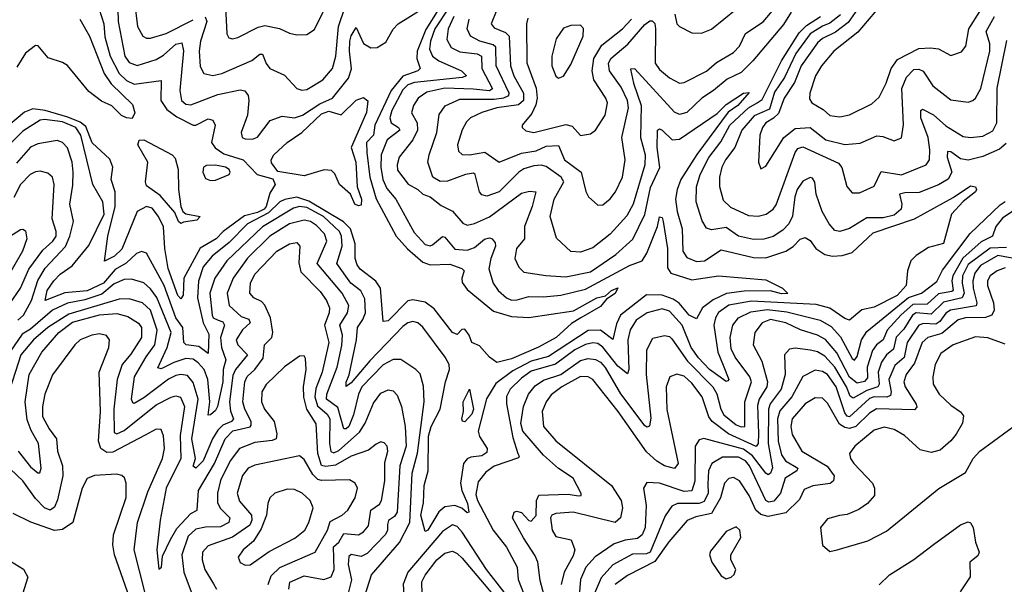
# Model space of a CAD drawing. Extents: x 1552033 to 1694788, y 811965 to 917215.
# Tile 242 of 256: x 1578072 to 1582062, y 898465 to 900752. Entities that reach past the tile are written whole.
import ezdxf

# ---------------------------------------------------------------- set-up
doc = ezdxf.new("R2010")
doc.units = 0

msp = doc.modelspace()

# ---------------------------------------------------------------- linework, layer by layer
at = {"layer": '0CON20XD'}
for points in [[(1578905.6, 900804.4), (1578911.5, 900695), (1578918.9, 900678.9), (1578934.6, 900674.6), (1578955, 900679.6), (1579038.6, 900721.4), (1579065, 900728.4), (1579125, 900716.6), (1579165, 900697.1), (1579195, 900690.4), (1579235, 900692.9), (1579267, 900713), (1579335.4, 900854.6)], [(1578467.6, 900845), (1578471.3, 900745), (1578497.7, 900605), (1578515, 900578.3), (1578547.1, 900567.1), (1578625, 900591.3), (1578655, 900608), (1578705, 900653), (1578729.2, 900659.2), (1578736.1, 900626.1), (1578720.5, 900465), (1578726.8, 900425), (1578745, 900410.3), (1578765, 900407.4), (1578875, 900449.2), (1578965, 900468.4), (1578984.1, 900464.1), (1578998, 900445), (1579000.7, 900425), (1578994.7, 900365), (1578969.4, 900295), (1578973.8, 900275), (1578985, 900269.2), (1579015, 900267.8), (1579035, 900276.5), (1579086.6, 900343.4), (1579135, 900361.2), (1579185, 900355.2), (1579217.1, 900365), (1579288.4, 900411.6), (1579339.7, 900435), (1579404.8, 900515), (1579416.1, 900553.9), (1579407.6, 900625), (1579410, 900665), (1579415, 900687.5), (1579435, 900720), (1579465.5, 900655.5), (1579495, 900637.9), (1579520.7, 900639.3), (1579555, 900661.9), (1579585, 900713.3), (1579605.4, 900735), (1579716, 900805)], [(1578537, 900825), (1578549.6, 900725), (1578570, 900685), (1578585, 900677.3), (1578602.2, 900677.8), (1578665, 900696.4), (1578775, 900752.3)], [(1581495, 900837.3), (1581428.5, 900741.5), (1581378.1, 900701.9), (1581325, 900676.4), (1581305, 900658.1), (1581238.6, 900565), (1581211.7, 900498.3), (1581169.1, 900435), (1581147.2, 900372.8), (1581127.2, 900352.8), (1581095, 900334.1), (1581081.4, 900315), (1581071.8, 900285), (1581066, 900175), (1581075, 900147.5), (1581095, 900158.8), (1581167.9, 900275), (1581215, 900311.5), (1581275.6, 900315), (1581338.5, 900265), (1581415, 900246.9), (1581477.7, 900252.3), (1581545, 900282.5), (1581569.8, 900279.8), (1581615, 900261.1), (1581645, 900274), (1581654, 900326), (1581646, 900474), (1581665, 900519.6), (1581695, 900550.3), (1581715, 900551.4), (1581733.4, 900543.4), (1581772.4, 900485), (1581845, 900427.1), (1581915, 900418.5), (1581935, 900424.5), (1581945, 900434.4), (1581966.2, 900473.8), (1582003.8, 900625), (1582003, 900655), (1581988.5, 900705), (1582021.9, 900765)], [(1578394.1, 900795), (1578412.7, 900735), (1578416.5, 900683.5), (1578437.6, 900605), (1578474.5, 900535), (1578505, 900505.5), (1578535, 900491), (1578645, 900505.6), (1578643.1, 900425), (1578668.3, 900388.3), (1578708.4, 900358.4), (1578775, 900324.8), (1578785, 900324.8), (1578835, 900351), (1578854.5, 900345), (1578863.4, 900325), (1578848.7, 900255), (1578863.6, 900233.6), (1578898.6, 900208.6), (1578977.8, 900185), (1579033.8, 900125), (1579097.8, 900107.8), (1579107.3, 900085), (1579085, 900049.3), (1579070.2, 899995), (1579061.8, 899985), (1579035, 899970.8), (1578982.7, 899957.3), (1578896.2, 899895), (1578867.2, 899865), (1578802.8, 899827.2), (1578737.1, 899705), (1578733.6, 899636.4), (1578725, 899621.5), (1578712.8, 899635), (1578673.5, 899745), (1578659.5, 899825), (1578653.8, 899913.8), (1578634.3, 899955), (1578608.7, 899988.7), (1578585, 899995.5), (1578547.7, 899975), (1578485, 899822.5), (1578455.8, 899795), (1578414.7, 899774.7), (1578428.4, 899875), (1578458.5, 899995), (1578458.8, 900055), (1578441.8, 900105), (1578449.4, 900155), (1578437.4, 900187.4), (1578365, 900253.3), (1578339.8, 900319.8), (1578317.3, 900337.3), (1578267.2, 900357.2), (1578175, 900384.2), (1578125, 900391.4), (1578091.7, 900378.3), (1578015, 900314.3)], [(1578823.4, 900763.4), (1578830.2, 900745), (1578804.5, 900665), (1578798.4, 900625), (1578803.2, 900563.2), (1578818.1, 900535), (1578855, 900526.9), (1578891.4, 900535), (1579013, 900587), (1579045, 900612.9), (1579055, 900612.5), (1579070, 900575), (1579085.6, 900555), (1579145, 900528.2), (1579195, 900473.9), (1579215, 900466.2), (1579235, 900468.9), (1579300.7, 900509.3), (1579339.3, 900555), (1579352.8, 900605), (1579363.9, 900725), (1579391.2, 900805)], [(1579763.2, 900785), (1579718, 900712), (1579682.2, 900625), (1579680.5, 900595), (1579694.7, 900555), (1579685.6, 900545), (1579625, 900523.9), (1579577.3, 900465), (1579510.4, 900325), (1579505.5, 900285), (1579477.6, 900255), (1579477.9, 900215), (1579490.9, 900115), (1579516, 900026), (1579597.7, 899875), (1579643.7, 899823.7), (1579705, 899770), (1579735, 899759.2), (1579815, 899761.7), (1579863.5, 899745), (1579872.9, 899735), (1579863.8, 899705), (1579865, 899688), (1579885, 899658.8), (1579991.3, 899571.3), (1580065, 899550.2), (1580135, 899546.5), (1580316.6, 899573.4), (1580410.4, 899625), (1580445.9, 899634.1), (1580470.5, 899655), (1580496, 899666), (1580485, 899643.8), (1580450, 899620), (1580425, 899590), (1580345.7, 899544.3), (1580308.3, 899521.7), (1580245.3, 899465), (1580174.3, 899425.7), (1580065, 899378.9), (1580005, 899364), (1579975, 899385.2), (1579935, 899431.6), (1579904.2, 899445), (1579893.8, 899475), (1579875, 899498.5), (1579863.3, 899496.7), (1579845, 899477.5), (1579825, 899485.6), (1579750.7, 899580.7), (1579715, 899608), (1579665, 899618), (1579645, 899614), (1579565, 899532.4), (1579545, 899530), (1579533.7, 899665), (1579515, 899692.9), (1579451.1, 899741.1), (1579439, 899759), (1579431.5, 899785), (1579431.8, 899845), (1579412.7, 899905), (1579383.6, 899933.6), (1579243.1, 900016.9)], [(1579815, 900807.1), (1579754.7, 900715), (1579736.2, 900665), (1579732.8, 900632.8), (1579745.2, 900605), (1579770.9, 900585), (1579862.7, 900545), (1579881.9, 900525), (1579865, 900517.7), (1579672, 900498), (1579645, 900487.9), (1579625, 900467.7), (1579579.2, 900385), (1579571.2, 900355), (1579577.7, 900335), (1579606.9, 900315), (1579611.6, 900305), (1579561.3, 900265), (1579536.8, 900205), (1579535.2, 900154.8), (1579543.8, 900105), (1579559.1, 900069.1), (1579595.9, 900025), (1579670.4, 899890.4), (1579715, 899841.3), (1579735, 899835.9), (1579745, 899839.7), (1579785, 899874), (1579795, 899871.2), (1579835, 899822.6), (1579885, 899818.3), (1579915, 899830), (1579955, 899862.7), (1579975, 899868.4), (1579986.1, 899865), (1579998.8, 899848.8), (1580000.5, 899835), (1579980.9, 899785), (1579973.4, 899743.4), (1579990.5, 899685), (1580010.6, 899655), (1580044.6, 899625), (1580065, 899616.1), (1580087.8, 899617.8)], [(1581197.5, 900782.5), (1581167.3, 900732.7), (1581043.2, 900585), (1580995, 900538.6), (1580938.8, 900511.2), (1580883.4, 900465), (1580836, 900435), (1580775, 900376.3), (1580745, 900367.6), (1580725, 900377.2), (1580565, 900553.8), (1580547.5, 900552.5), (1580559.5, 900495), (1580590, 900405), (1580586.9, 900275), (1580606.1, 900205), (1580605.5, 900165), (1580558.3, 900005), (1580532.7, 899957.3), (1580465, 899883.6), (1580395, 899827.8), (1580345, 899810.7), (1580305, 899813.6), (1580247.4, 899867.4), (1580221.2, 899955), (1580237.1, 900025), (1580277.2, 900095), (1580265.8, 900115), (1580205, 900158.1), (1580185, 900163.4), (1580155, 900160.5), (1580115, 900147.5), (1580095, 900134.8), (1580015, 900054.8), (1579965, 900037.6), (1579945, 900042.9), (1579935.3, 900055.3), (1579917.7, 900125), (1579910.2, 900130.2), (1579878, 900125), (1579805, 900098), (1579775, 900096.9), (1579745.3, 900115), (1579725.8, 900175), (1579730.5, 900205), (1579762.5, 900295), (1579771.8, 900368.2), (1579796.3, 900403.7), (1579855, 900430), (1579995, 900430), (1580034.3, 900435.7), (1580054.3, 900445), (1580054.8, 900455), (1580002.4, 900565), (1580001.4, 900641.4), (1579990.9, 900650.9), (1579936.2, 900665), (1579899.1, 900685), (1579885.7, 900715), (1579893.2, 900755)], [(1580005, 900792.5), (1579982.7, 900735), (1579995, 900719.3), (1580039.8, 900699.8), (1580055.2, 900685), (1580061, 900565), (1580074.8, 900525), (1580112.9, 900455), (1580112.7, 900425), (1580093, 900407), (1580005, 900395.4), (1579945, 900377), (1579899.1, 900355), (1579881.9, 900338.1), (1579865, 900305.6), (1579845.3, 900245), (1579849.7, 900219.7), (1579865, 900206.9), (1579895, 900205.2), (1579956.3, 900216.3), (1580015, 900175.3), (1580105, 900211.3), (1580165, 900221.7), (1580205, 900239.4), (1580255, 900242.2), (1580280.2, 900185), (1580347.5, 900135), (1580366.1, 900056.1), (1580376.9, 900035), (1580415, 900001.4), (1580435, 900001.9), (1580465, 900026.9), (1580486.2, 900055), (1580514.1, 900115), (1580525.9, 900185), (1580511.3, 900275), (1580539.4, 900395), (1580534.5, 900425), (1580509.6, 900479.6), (1580461.7, 900545), (1580457.8, 900575), (1580467.2, 900595), (1580536.7, 900653.3), (1580605, 900732.8), (1580625, 900747.7), (1580635, 900747.8), (1580645, 900737.1), (1580648.4, 900715), (1580646.4, 900576.4), (1580665, 900550.4), (1580705, 900517.3), (1580745, 900495.4), (1580765, 900497.3), (1580855, 900543.7), (1580895, 900578.8), (1580965, 900619.2), (1580988.9, 900645), (1581013.2, 900696.8), (1581085, 900744.2), (1581135.6, 900804.4)], [(1580727.3, 900775), (1580735.3, 900735.3), (1580745, 900724.5), (1580795, 900699.6), (1580835, 900697.1), (1580875, 900713.9), (1580974.8, 900795.2)], [(1581397.6, 900772.4), (1581355, 900738), (1581325.4, 900725.4), (1581275.7, 900695), (1581217.3, 900615), (1581171.3, 900518.7), (1581131.1, 900458.9), (1581109.8, 900390.2), (1581047.7, 900362.3), (1580997.8, 900305), (1580969.8, 900235), (1580932.2, 900185), (1580917.8, 900155), (1580907.6, 900115), (1580907.1, 900077.1), (1580921.9, 900021.9), (1580952.5, 899992.5), (1581025, 899958.8), (1581065, 899955.9), (1581097.1, 899965), (1581125, 899984.6), (1581137, 900003), (1581214.4, 900215), (1581225, 900230.7), (1581245, 900237.9), (1581390.6, 900170.6), (1581403.6, 900153.6), (1581424, 900076), (1581445, 900051.4), (1581475, 900050.9), (1581535, 900077.9), (1581562.2, 900137.8), (1581645, 900124.3), (1581745.5, 900165), (1581759.1, 900185), (1581760.7, 900225), (1581753.3, 900275), (1581723.7, 900355), (1581724, 900385), (1581730.4, 900389.6), (1581775, 900367.5), (1581825, 900322), (1581895, 900279.5), (1581925, 900274.8), (1581975, 900280.8), (1582015, 900302.7), (1582031.6, 900335), (1582033.4, 900475), (1582071.5, 900668.5)], [(1581559.6, 900810.4), (1581468.3, 900701.7), (1581370.6, 900625), (1581321, 900565), (1581297.4, 900525), (1581273.9, 900455), (1581272.2, 900432.2), (1581282, 900415), (1581328.4, 900388.4), (1581355, 900364.6), (1581395, 900358.2), (1581435, 900367.5), (1581525, 900410.8), (1581555, 900438.9), (1581583.4, 900495), (1581603.4, 900555), (1581629.4, 900590.6), (1581715, 900635.6), (1581762.3, 900637.7), (1581794.8, 900634.8), (1581845, 900606.9), (1581888.2, 900621.8), (1581906.2, 900645), (1581918.3, 900715), (1581962.4, 900785)], [(1578314.7, 900755), (1578355, 900686.2), (1578413.7, 900533.7), (1578442.3, 900492.3), (1578528.8, 900408.8), (1578538.4, 900375), (1578527.9, 900352.1), (1578505, 900354.4), (1578484.3, 900364.3), (1578445, 900403.6), (1578402.6, 900422.6), (1578352, 900462), (1578265, 900566.2), (1578245, 900578.7), (1578187.5, 900597.5), (1578147, 900647), (1578135, 900647.8), (1578095, 900616.7), (1578059.6, 900560.4)], [(1579831, 900765), (1579807.6, 900715), (1579802.1, 900672.1), (1579819.8, 900639.8), (1579855, 900622.3), (1579925, 900614.5), (1579943.6, 900605), (1579944.9, 900555), (1579987.6, 900472.4), (1579975, 900463.6), (1579909.5, 900470.5), (1579794.7, 900475.3), (1579721.5, 900458.5), (1579686.3, 900435), (1579667.3, 900405), (1579658.9, 900375), (1579683, 900335), (1579683.9, 900305), (1579664.9, 900265.1), (1579609.5, 900195), (1579601.2, 900165), (1579603, 900143), (1579645.8, 900085.8), (1579685.6, 900065), (1579705.3, 900045.3), (1579735, 900034.3), (1579779.5, 899999.5), (1579825, 899976.9), (1579867.8, 899927.8), (1579885, 899919.7), (1579915, 899926.2), (1579975, 899953.3), (1580105, 900049), (1580138.3, 900058.3), (1580163.3, 900055), (1580148.3, 899995), (1580117.6, 899915), (1580116.8, 899865), (1580084.7, 899825), (1580078.2, 899785), (1580095, 899749.4), (1580115, 899729.6), (1580204.1, 899715.9), (1580285, 899710.6), (1580385, 899731.6), (1580488.2, 899801.8), (1580556.3, 899863.7), (1580605, 899963.8), (1580628.1, 900071.9), (1580665.8, 900154.2), (1580655.2, 900235), (1580655.8, 900305), (1580665, 900310), (1580675, 900305.3), (1580716, 900266), (1580745, 900267.7), (1580897.7, 900372.3), (1580935, 900409.1), (1581005, 900455.3), (1581027.9, 900457.9), (1580981.6, 900405), (1580942.7, 900377.3), (1580816.3, 900206.3), (1580751, 900105), (1580735.9, 900065), (1580729.7, 900025), (1580735.5, 899975), (1580756, 899905), (1580758.7, 899815), (1580775, 899788.7), (1580815, 899773.2), (1580846.4, 899775), (1580915, 899820.5), (1581045, 899789.1), (1581095, 899788.3), (1581176, 899814), (1581206.1, 899833.9), (1581235, 899863.8), (1581255, 899869.5), (1581275, 899857.8), (1581298.2, 899825), (1581335, 899801.7), (1581365, 899794.4), (1581405, 899797.3), (1581445, 899809), (1581530.8, 899889.2), (1581698.5, 899945), (1581855, 900032.6), (1581925, 900079.3), (1581945.6, 900075), (1581949.1, 900065), (1581944.5, 900055), (1581894.8, 900015.2), (1581847.8, 899965), (1581815, 899846), (1581755, 899830), (1581705, 899796.8), (1581683.6, 899775), (1581670, 899735), (1581664.2, 899675), (1581627.5, 899635), (1581535, 899588.1), (1581485, 899577.6), (1581435, 899535.4), (1581415, 899542.1), (1581355, 899584.4), (1581299.1, 899599.1), (1581037.2, 899612.8), (1580945, 899595.7), (1580903.4, 899566.6), (1580891, 899545), (1580885.2, 899515), (1580901.6, 899405), (1580923.2, 899353.2), (1580945.3, 899295), (1580941.2, 899288.8), (1580935, 899286.9), (1580866.8, 899335), (1580822.2, 899382.2), (1580793.2, 899425), (1580756.8, 899515), (1580705, 899571.9), (1580675, 899580.6), (1580615, 899565.3), (1580570.3, 899535), (1580545, 899495.6), (1580536.3, 899455), (1580540.4, 899335), (1580535, 899317.8), (1580495, 899348.5), (1580435, 899425.2), (1580415, 899440), (1580395, 899443.9), (1580365, 899436.5), (1580321.1, 899415), (1580243.7, 899356.3), (1580145, 899328.1), (1580105, 899299.8), (1580058.9, 899255), (1580044, 899226), (1580044.1, 899195.9), (1580070.2, 899060.2), (1580090, 898995), (1580096.2, 898983.8), (1580092.5, 898977.5), (1579995, 898943.5), (1579960.2, 898919.8), (1579929.9, 898880.1), (1579920.8, 898829.2), (1579926.8, 898805), (1579991, 898685), (1580044.7, 898615), (1580087.1, 898535), (1580091.4, 898485), (1580130.8, 898385)], [(1580131.2, 900758.8), (1580126, 900735), (1580127.5, 900577.5), (1580164.9, 900474.9), (1580168.7, 900435), (1580162.9, 900407.1), (1580147.2, 900372.8), (1580108.6, 900325), (1580108.6, 900315), (1580122.7, 900302.7), (1580155, 900294.7), (1580285, 900327.4), (1580310.8, 900320.8), (1580345, 900282.9), (1580385, 900289.5), (1580405, 900304.4), (1580444.1, 900365), (1580454.1, 900415), (1580447.3, 900435), (1580398.2, 900508.2), (1580391.2, 900545), (1580398.6, 900595), (1580431.1, 900648.9), (1580515, 900715.6), (1580550.5, 900755)], [(1582069.7, 900250.3), (1582042.2, 900227.8), (1581975, 900198.1), (1581915, 900183.5), (1581885, 900189.1), (1581845, 900217.1), (1581831.4, 900218.6), (1581829.8, 900195), (1581849, 900135), (1581835, 900106), (1581795, 900083.1), (1581717.5, 900052.5), (1581658.7, 900051.3), (1581636.7, 900045), (1581646.5, 900005), (1581643.3, 899985), (1581615, 899960.7), (1581570.6, 899949.4), (1581505, 899949.4), (1581435, 899906.3), (1581395, 899894.7), (1581375, 899898.8), (1581351.8, 899925), (1581323.5, 899975), (1581299.6, 900045), (1581294.7, 900094.7), (1581285, 900110.6), (1581275, 900113.3), (1581245, 900097.7), (1581222.3, 900065), (1581212.4, 900035), (1581204, 899956), (1581188.1, 899925), (1581165, 899899.7), (1581125, 899873.9), (1581087.3, 899862.7), (1581045, 899861.9), (1580985.1, 899875.1), (1580935, 899910.4), (1580875, 899901.6), (1580855, 899908.5), (1580837.5, 899937.5), (1580812.5, 900015), (1580814.4, 900075), (1580828.9, 900125), (1580865, 900194.7), (1580912.7, 900257.3), (1580950, 900325), (1581025, 900394.7), (1581060.2, 900415), (1581080.6, 900429.4), (1581159.2, 900585), (1581230.7, 900699.3), (1581260.8, 900729.2), (1581317.5, 900765)], [(1580255, 900516), (1580275, 900524.2), (1580305, 900570.6), (1580354.6, 900685), (1580356.9, 900716.9), (1580345, 900730), (1580305, 900728.8), (1580275, 900718.5), (1580246.4, 900675), (1580228.5, 900605), (1580227.7, 900565), (1580245, 900524.2), (1580255, 900516)], [(1579445, 899997.8), (1579430.2, 900005), (1579411.9, 900045), (1579368, 900085), (1579348.3, 900128.3), (1579335, 900141.3), (1579305, 900143.6), (1579225, 900120.2), (1579117.3, 900137.3), (1579092.1, 900172.1), (1579090.3, 900185), (1579101.9, 900205), (1579155, 900255.3), (1579215, 900295.9), (1579295, 900371.2), (1579325, 900382), (1579375, 900367.4), (1579435, 900426.5), (1579465, 900437.5), (1579483, 900423), (1579476.8, 900376.8), (1579414.4, 900235), (1579433.2, 900175), (1579439.2, 900075), (1579456.3, 900025), (1579455, 900001.5), (1579445, 899997.8)], [(1579243.1, 900016.9), (1579195, 900033.8), (1579145.7, 900024.3), (1579125.5, 900014.5), (1579079.4, 899970.6), (1578995.5, 899925), (1578920, 899850), (1578851, 899795), (1578815, 899750.6), (1578796.9, 899693.1), (1578791.8, 899625), (1578814.7, 899524.7), (1578838.5, 899478.5), (1578835, 899400), (1578797.9, 899427.9), (1578745.8, 899435), (1578737.1, 899445), (1578733, 899505), (1578704.2, 899545), (1578657.7, 899675), (1578585, 899807.1), (1578565, 899812.7), (1578545, 899805.7), (1578503.5, 899766.5), (1578459.1, 899740.9), (1578410.9, 899685), (1578345, 899654.6), (1578254.1, 899645.9), (1578174.7, 899615), (1578182.8, 899655), (1578209.5, 899695), (1578235, 899721.1), (1578284.7, 899755.3), (1578351.8, 899838.2), (1578414.4, 899965), (1578408.9, 900015), (1578367.7, 900085), (1578318.8, 900285), (1578299, 900315), (1578245, 900338), (1578171.8, 900348.2), (1578155, 900344.8), (1578085, 900300.6), (1578026.9, 900243.1)], [(1578064.7, 899535.3), (1578087.3, 899555), (1578119.8, 899615), (1578145, 899696.2), (1578175, 899745.7), (1578256.6, 899833.4), (1578275.4, 899875), (1578289.7, 899935), (1578274.4, 900005), (1578287.5, 900082.5), (1578288.3, 900135), (1578284.8, 900175), (1578265, 900233.3), (1578245.5, 900255), (1578223.4, 900263.4), (1578145, 900249), (1578115, 900236.4), (1578059.3, 900170.7)], [(1578725, 899926.9), (1578715.7, 899935), (1578700.9, 899970.9), (1578640.8, 900040.8), (1578585, 900078.8), (1578581.5, 900095), (1578590.8, 900175), (1578550, 900245), (1578556.3, 900263.7), (1578575, 900265.1), (1578689.1, 900205), (1578701.8, 900191.8), (1578714, 900145), (1578715.3, 900065), (1578724.2, 899995), (1578732.2, 899975), (1578745, 899965.6), (1578803.3, 899955), (1578789.2, 899940.8), (1578735, 899931.9), (1578725, 899926.9)], [(1578029.9, 899600.1), (1578074.8, 899665), (1578108.1, 899741.9), (1578165, 899818.5), (1578206.4, 899855), (1578219.2, 899875), (1578219.8, 899895), (1578203.7, 899945), (1578211.9, 900085), (1578203.9, 900115), (1578185, 900130), (1578155, 900138.2), (1578135, 900135.9), (1578113.8, 900125), (1578075, 900085.3), (1578047.7, 900032.3)], [(1578845, 900100.5), (1578865, 900102.7), (1578920.6, 900125), (1578924.5, 900135), (1578920, 900145), (1578905.2, 900155.2), (1578865, 900162.7), (1578828.2, 900161.8), (1578816.4, 900155), (1578813.6, 900135), (1578825, 900109.1), (1578845, 900100.5)], [(1580206.4, 898385), (1580180.7, 898480.7), (1580171.1, 898555), (1580161.1, 898581.1), (1580113.5, 898653.5), (1580068.7, 898735), (1580075, 898757.3), (1580085, 898761.8), (1580105, 898756.4), (1580135, 898724.2), (1580145, 898720.8), (1580165, 898744.3), (1580166.5, 898805), (1580175, 898826.2), (1580295, 898830.5), (1580336.8, 898823.2), (1580346.7, 898825), (1580347.5, 898832.5), (1580314.6, 898895), (1580254.9, 898934.9), (1580195, 898988.4), (1580111, 899085), (1580103.2, 899116.8), (1580114, 899185), (1580133, 899235), (1580160.4, 899269.6), (1580195, 899292.7), (1580265, 899315.6), (1580345, 899371.7), (1580375, 899379.6), (1580405, 899376.2), (1580425, 899365.2), (1580445, 899343.4), (1580507, 899237), (1580600.8, 899110.8), (1580615, 899103.6), (1580625, 899107.5), (1580631.2, 899138.8), (1580611.8, 899315), (1580612.7, 899415), (1580637.5, 899462.5), (1580685, 899472.7), (1580705, 899468.8), (1580715, 899459.3), (1580778.6, 899368.6), (1580880.8, 899265), (1580896.4, 899236.4), (1580912.8, 899175), (1580925, 899151.6), (1580975, 899111.5), (1580995, 899103.5), (1581010.5, 899105), (1581010.1, 899205), (1581037, 899285), (1581030.6, 899305), (1580971, 899385), (1580955, 899419.4), (1580951, 899465), (1580961.9, 899515), (1580984.7, 899545), (1581035, 899568.8), (1581101.4, 899578.6), (1581181, 899569), (1581315, 899534.8), (1581360, 899510), (1581398.1, 899468.1), (1581445, 899380), (1581455, 899373.3), (1581465, 899388.5), (1581483.5, 899455), (1581505, 899489.8), (1581673.2, 899626.8), (1581725.7, 899644.3), (1581788.8, 899691.2), (1581811.7, 899738.3), (1581923.5, 899886.5), (1582045, 900001.7), (1582065, 900015.5)], [(1582167.6, 900025), (1582055, 899948.7), (1582026.9, 899915), (1582013.6, 899875), (1581967.9, 899852.1), (1581893.2, 899786.8), (1581853.1, 899715), (1581849.2, 899695), (1581854, 899656), (1581849.3, 899650.7), (1581795, 899641.9), (1581749.6, 899600.4), (1581691.8, 899598.2), (1581643.7, 899556.3), (1581586.7, 899495), (1581570.6, 899455), (1581544.3, 899435), (1581527.6, 899412.4), (1581506.1, 899345), (1581507.9, 899302.1), (1581495, 899286.7), (1581465, 899280.3), (1581435, 899304.6), (1581382.7, 899402.7), (1581336.6, 899456.6), (1581305, 899474.8), (1581236.1, 899496.1), (1581176.4, 899525), (1581115, 899537.5), (1581081.1, 899525), (1581050.7, 899485), (1581044.1, 899435), (1581078.6, 899368.7), (1581102.7, 899285), (1581100, 899265), (1581069, 899215), (1581061.1, 899188.9), (1581065.8, 899075.8), (1581064, 899036), (1581056.7, 899023.3), (1580944.8, 899075), (1580877.5, 899125), (1580864.2, 899144.2), (1580837.6, 899225), (1580795, 899280.5), (1580765, 899307.9), (1580735, 899315.9), (1580706.9, 899305), (1580691.2, 899265), (1580693.9, 899173.9), (1580740, 898955), (1580725, 898933.9), (1580685, 898944.8), (1580653.6, 898963.6), (1580611.9, 899001.9), (1580497.3, 899165), (1580394.5, 899294.5), (1580375, 899306.2), (1580345, 899306.7), (1580268.2, 899265), (1580225, 899233.1), (1580205.2, 899205), (1580189.5, 899165), (1580194.6, 899105), (1580245, 899045.9), (1580470.6, 898865), (1580508.6, 898805), (1580514.7, 898775), (1580506.1, 898733.9), (1580485, 898716), (1580315, 898757.2), (1580245, 898752.4), (1580227.8, 898745), (1580222.6, 898735), (1580230.1, 898685), (1580245, 898659.2), (1580305.9, 898645.9), (1580321.6, 898605), (1580315, 898580), (1580278.5, 898515), (1580265.9, 898464.1)], [(1580087.8, 899617.8), (1580135, 899630.6), (1580195, 899629.1), (1580265, 899636.6), (1580365, 899661.4), (1580543.4, 899756.6), (1580593.8, 899775), (1580613.6, 899806.4), (1580656, 899915), (1580665, 899953.1), (1580675, 899951.1), (1580680, 899935), (1580696.4, 899825), (1580697.5, 899747.5), (1580710.4, 899725), (1580795, 899698.1), (1580904.3, 899714.3), (1581095, 899698.6), (1581162.5, 899665), (1581185, 899643.3), (1581158.6, 899641.4), (1581113.9, 899653.9), (1581008, 899652), (1580936.7, 899643.3), (1580882.6, 899617.4), (1580839, 899585), (1580815, 899541.2), (1580785, 899554.8), (1580744.7, 899604.7), (1580720.4, 899620.4), (1580675, 899637), (1580612.3, 899637.7), (1580506.5, 899555), (1580489.6, 899520.4), (1580475, 899457.5), (1580425, 899495.1), (1580375, 899493.9), (1580215, 899388.6), (1580145, 899369.1), (1580070.1, 899329.9), (1580001.6, 899278.4), (1579963.1, 899216.9), (1579929.3, 899085), (1579934.4, 899064.4), (1579965.9, 899015.9), (1579965, 898998.5), (1579945, 898985.2), (1579900.4, 898979.6), (1579885, 898973.4), (1579869.8, 898955), (1579857.5, 898875), (1579863.1, 898845), (1579886.9, 898793.1), (1579892.1, 898757.9), (1579885, 898754.6), (1579863, 898773), (1579835, 898784.1), (1579795, 898778.4), (1579770.9, 898759.1), (1579725, 898684.7), (1579715, 898678.9), (1579697.2, 898745), (1579707.5, 898795), (1579710.9, 898865), (1579727.6, 898925), (1579728.3, 899065), (1579738.5, 899105), (1579775.6, 899175), (1579796.8, 899285), (1579812.8, 899335), (1579811.8, 899355), (1579796.2, 899385), (1579705, 899507.1), (1579685, 899524.6), (1579665, 899530), (1579645, 899524.2), (1579625, 899509.3), (1579490.1, 899369.9), (1579415, 899281.6), (1579395, 899266.2), (1579394.3, 899284.3), (1579406.3, 899313.7), (1579436.9, 899455), (1579441.2, 899505), (1579462.7, 899537.3), (1579472.7, 899565), (1579471, 899621), (1579454.2, 899654.2), (1579413.4, 899685), (1579357.4, 899765), (1579378.9, 899835), (1579375.4, 899875), (1579367.2, 899895), (1579302.4, 899955), (1579235, 899991.5), (1579205, 899996.1), (1579181.8, 899988.2), (1579055, 899913.6), (1578911, 899775), (1578861.8, 899705), (1578841.9, 899645), (1578851.5, 899555), (1578855.9, 899545), (1578875.7, 899535.7), (1578895, 899528.1), (1578902.1, 899515), (1578884.9, 899465), (1578889.5, 899425), (1578907.3, 899375), (1578896.6, 899335), (1578895.3, 899285), (1578873, 899185), (1578865, 899169.1), (1578845, 899151.4), (1578835, 899150), (1578841.6, 899205), (1578834.6, 899295), (1578819.3, 899335), (1578795, 899362.6), (1578775, 899377.3), (1578745, 899379.7), (1578696, 899364), (1578645, 899337.9), (1578631.7, 899341.7), (1578668.6, 899425), (1578685.9, 899485), (1578626.8, 899626.8), (1578601.8, 899661.8), (1578575, 899686.2), (1578525, 899701.8), (1578495, 899700.5), (1578455, 899682.6), (1578405, 899640.7), (1578335, 899618), (1578265, 899604.2), (1578203.9, 899575), (1578115, 899498.2), (1578082, 899478), (1578035, 899410)], [(1579443.2, 898333.2), (1579496.9, 898503.1), (1579610.4, 898635), (1579653.1, 898715), (1579662.7, 898915), (1579683.3, 898996.7), (1579710.7, 899205), (1579707.5, 899267.5), (1579695, 899317.5), (1579677.5, 899335), (1579616.4, 899376.4), (1579585, 899376.2), (1579545, 899354.8), (1579458, 899265), (1579444.9, 899235), (1579425, 899152), (1579405, 899104.8), (1579395, 899094.8), (1579385, 899095.5), (1579360.9, 899180.9), (1579315.5, 899215.5), (1579316.7, 899235), (1579358.4, 899345), (1579377.5, 899432.5), (1579379.6, 899475), (1579369.1, 899515), (1579400.4, 899565), (1579405.6, 899595), (1579378.9, 899645), (1579277.6, 899765), (1579316.2, 899855), (1579307, 899885), (1579275, 899918.7), (1579250.4, 899935), (1579225, 899940.7), (1579165, 899925.1), (1579085, 899874.8), (1578995, 899786.2), (1578937.2, 899705), (1578912.5, 899645), (1578920.5, 899595), (1578969.6, 899549.6), (1578999.6, 899539.6), (1579005.3, 899525), (1578975, 899495.4), (1578949.3, 899455), (1578955.2, 899435), (1578994.3, 899395), (1578946.7, 899335), (1578935, 899310.6), (1578921.4, 899205), (1578926.2, 899166.2), (1578937.9, 899135), (1578929.4, 899125), (1578895, 899109.7), (1578875, 899089.7), (1578852.9, 899055), (1578815, 898964.7), (1578785, 898936.2), (1578774.1, 898944.1), (1578784, 898975), (1578769, 899055), (1578794.4, 899215), (1578775, 899283.1), (1578751.4, 899311.4), (1578725.2, 899315.2), (1578705, 899311), (1578675, 899296.5), (1578575, 899220), (1578535, 899197.3), (1578529.8, 899199.8), (1578524.8, 899215), (1578536.7, 899305), (1578583.9, 899386.1), (1578618.9, 899435), (1578628.6, 899495), (1578601.6, 899575), (1578569.6, 899605), (1578515, 899621.1), (1578475, 899620.6), (1578270.1, 899559.9), (1578186.2, 899505), (1578127.1, 899455), (1578076.6, 899395), (1578032.1, 899255)], [(1578005, 899857.3), (1578075, 899902), (1578085, 899903.8), (1578095, 899896.7), (1578100.9, 899865), (1578082.4, 899815), (1578005, 899677.9)], [(1578065, 899004.4), (1578115, 898940.7), (1578145, 898916.5), (1578153, 898917), (1578158.4, 898935), (1578147.3, 899035), (1578117.8, 899087.8), (1578101.5, 899131.5), (1578093.3, 899205), (1578109.8, 899315), (1578161.8, 899405), (1578230.6, 899485), (1578285, 899526.9), (1578395, 899556.5), (1578465, 899562.7), (1578509.6, 899549.6), (1578553.3, 899523.3), (1578565.2, 899505), (1578564.8, 899465), (1578522.7, 899397.3), (1578486.7, 899355), (1578466.8, 899295), (1578453.8, 899175), (1578455, 899080), (1578465.4, 899075.4), (1578495, 899088.3), (1578625, 899191.6), (1578685, 899223), (1578705, 899228.2), (1578723, 899223), (1578740, 899185), (1578722.2, 899067.8), (1578724.5, 898975), (1578664.6, 898855), (1578641, 898725), (1578628, 898605), (1578635, 898526.2), (1578645.9, 898534.1), (1578650.5, 898579.5), (1578682.8, 898647.2), (1578709, 898691), (1578765, 898751.8), (1578790.5, 898765), (1578796.2, 898845), (1578860.8, 898955), (1578903.7, 899055), (1578935, 899086.5), (1579005, 899102.7), (1579010.2, 899109.8), (1579010.2, 899125), (1578983.8, 899175), (1578975.8, 899205), (1578983.5, 899285), (1578993.6, 899306.4), (1579024.9, 899335.1), (1579058.2, 899381.8), (1579064.1, 899435), (1579093.1, 899465), (1579097.3, 899485), (1579088.4, 899545), (1579065.7, 899595.7), (1579051.4, 899611.4), (1579020, 899625), (1579004.6, 899645), (1579006.8, 899685), (1579025, 899721.8), (1579113.8, 899815), (1579165, 899844.3), (1579195, 899849.1), (1579207.1, 899835), (1579202.8, 899767.2), (1579210.6, 899730.6), (1579288.8, 899651.2), (1579315.2, 899615), (1579327.2, 899585), (1579325.9, 899565), (1579306.9, 899515), (1579324.2, 899445), (1579296.8, 899325), (1579271.8, 899258.2), (1579268.2, 899225), (1579278, 899188), (1579317.7, 899155), (1579328.1, 899135), (1579326.5, 899035), (1579332.6, 899002.6), (1579345, 898998.1), (1579365, 899007.6), (1579449, 899081), (1579472, 899118), (1579505, 899199.5), (1579535, 899240), (1579565, 899253.5), (1579585, 899249.4), (1579601.3, 899231.3), (1579618.9, 899185), (1579633.9, 899103.9), (1579638.5, 899025), (1579612.4, 898945), (1579602, 898758), (1579590.5, 898739.5), (1579566.4, 898723.6), (1579562.5, 898707.5), (1579562.1, 898685), (1579553.5, 898666.5), (1579479.9, 898590.1), (1579455, 898577.9), (1579415, 898585.3), (1579405, 898578.2), (1579402.4, 898545), (1579416.3, 898483.7), (1579404.8, 898435)], [(1582071.1, 899828.9), (1582005, 899826.6), (1581915, 899760.6), (1581892.7, 899715), (1581890.8, 899685), (1581898.7, 899645), (1581891, 899625), (1581815, 899607.8), (1581765, 899558.8), (1581705.3, 899564.7), (1581689.2, 899555), (1581655, 899499.3), (1581624.2, 899465.8), (1581612.4, 899417.6), (1581584.8, 899395), (1581564.5, 899365), (1581551, 899325), (1581554.1, 899275.9), (1581549.5, 899265), (1581505, 899250.2), (1581449.8, 899219.8), (1581437.1, 899227.1), (1581423, 899265), (1581375, 899345.2), (1581335, 899388.8), (1581305, 899406.6), (1581276.2, 899413.8), (1581215, 899422.2), (1581191.9, 899418.1), (1581171.3, 899395), (1581173.8, 899315), (1581157.6, 899255), (1581113.3, 899196.7), (1581106, 899175), (1581104.9, 899035.1), (1581123.1, 898936.9), (1581115, 898915.5), (1581105, 898909.2), (1581095, 898915.3), (1581041.6, 898985), (1581005, 899012.5), (1580844.1, 899055.9), (1580825, 899050), (1580808.8, 899025), (1580807.1, 898882.9), (1580795, 898844.3), (1580765, 898840.8), (1580664.7, 898875.3), (1580612.9, 898877.1), (1580600, 898855), (1580610.2, 898785), (1580605.9, 898695), (1580594.8, 898665.2), (1580575, 898650.4), (1580525.4, 898644.6), (1580480.9, 898629.1), (1580403.2, 898576.8), (1580365.6, 898535), (1580343.8, 898485), (1580336.6, 898385)], [(1582115, 899782), (1582035, 899796.8), (1581965, 899756.1), (1581942.2, 899725), (1581933.9, 899695), (1581935.1, 899665), (1581950.4, 899605), (1581947.2, 899592.8), (1581844, 899576), (1581825, 899563.3), (1581800.4, 899529.6), (1581785, 899519.2), (1581735, 899521.5), (1581715, 899514.8), (1581667.6, 899445), (1581656.1, 899383.9), (1581618.7, 899351.3), (1581594.1, 899295), (1581603, 899245), (1581600.2, 899229.8), (1581586.3, 899223.7), (1581535, 899224.5), (1581515, 899217.3), (1581435, 899144.2), (1581425, 899146), (1581415, 899159.3), (1581380.7, 899265), (1581345, 899315.2), (1581325, 899326.7), (1581295, 899333.1), (1581245, 899306.4), (1581200.6, 899225), (1581151.6, 899168.4), (1581142.5, 899135), (1581145.7, 899045.7), (1581159.5, 898989.5), (1581175, 898964.8), (1581224.6, 898935), (1581221.2, 898925), (1581174.4, 898895), (1581155, 898833.9), (1581127.7, 898802.3), (1581108.1, 898798.1), (1581095, 898805.2), (1581028.7, 898945), (1581012.5, 898965), (1580985, 898980.5), (1580920.1, 898979.9), (1580876.2, 898955), (1580863.2, 898925), (1580860.7, 898870.7), (1580861.1, 898835), (1580845, 898801.3), (1580825, 898792.3), (1580738, 898792), (1580715, 898781.8), (1580687.1, 898742.9), (1580626.5, 898595), (1580611.9, 898588.1), (1580555, 898587.5), (1580475.7, 898544.3), (1580428.4, 898491.6), (1580399.4, 898425)], [(1582065, 899747.2), (1582033.4, 899735), (1582004.8, 899715), (1581994.4, 899695), (1581994.4, 899675.6), (1582018.1, 899605), (1582020.2, 899575), (1582011.8, 899555), (1581986.2, 899546.2), (1581905, 899544.6), (1581875, 899536.6), (1581808.3, 899481.7), (1581751.8, 899465), (1581728.8, 899445), (1581698.5, 899361.5), (1581664, 899315), (1581654.8, 899285), (1581660.2, 899265), (1581704.8, 899195), (1581706.8, 899183.2), (1581697.7, 899172.3), (1581544.4, 899175.6), (1581515, 899158.9), (1581460.4, 899105), (1581435, 899096.6), (1581415, 899100.7), (1581394.5, 899114.5), (1581345, 899199.6), (1581325, 899218.7), (1581295, 899220.8), (1581255, 899195.9), (1581202, 899135), (1581197, 899105), (1581202.6, 899072.6), (1581241.8, 899005), (1581343.8, 898943.8), (1581372.5, 898905), (1581369.1, 898885), (1581356.2, 898873.8), (1581285.6, 898864.4), (1581251.2, 898848.8), (1581231.4, 898808.6), (1581176.4, 898755), (1581105, 898739.5), (1581075, 898748.3), (1581054.9, 898764.9), (1581027.6, 898825), (1580988.8, 898885), (1580965, 898898), (1580945, 898893.3), (1580928.2, 898875), (1580912, 898815), (1580875, 898751.5), (1580811.4, 898738.6), (1580776.6, 898723.4), (1580702.7, 898637.3), (1580645, 898557.9), (1580535, 898501), (1580484.5, 898465)], [(1578578.5, 898435), (1578535.2, 898605.2), (1578549.3, 898715), (1578590.8, 898839.2), (1578649.8, 898975), (1578658.4, 899015), (1578655, 899066.7), (1578645, 899092.9), (1578625, 899093.1), (1578580.1, 899069.9), (1578449, 899001), (1578425, 898998.5), (1578400.7, 899015), (1578390.8, 899045), (1578398.6, 899165), (1578393.2, 899325), (1578432.5, 899425), (1578435.8, 899455), (1578423.2, 899473.2), (1578395, 899480), (1578364.3, 899475), (1578316.7, 899455), (1578294.6, 899435), (1578205, 899314.3), (1578174, 899236), (1578163.8, 899185), (1578164.7, 899145), (1578191.4, 899095), (1578221.4, 899055), (1578224.3, 899005), (1578245.2, 898945), (1578247.1, 898905), (1578225, 898806.9), (1578212.2, 898777.8), (1578195, 898765.7), (1578171.6, 898775), (1578135, 898812.8), (1578083.8, 898885), (1578035, 898931.6)], [(1582065, 899438.1), (1581995, 899464.1), (1581945, 899468.2), (1581855, 899434.7), (1581805, 899399.6), (1581781.6, 899355), (1581771.8, 899305), (1581773.6, 899276.4), (1581797.5, 899235), (1581845, 899190.5), (1581884, 899164), (1581897, 899147), (1581892.7, 899117.3), (1581866.2, 899073.8), (1581845, 899045.8), (1581801.7, 899008.3), (1581765, 898999.2), (1581720.3, 899010.3), (1581657.9, 899067.9), (1581615, 899092.9), (1581575, 899101.8), (1581535, 899089.3), (1581455.5, 899025), (1581434.6, 898995), (1581438.9, 898975), (1581452, 898955), (1581527.5, 898875), (1581536, 898855), (1581535.4, 898825), (1581507.4, 898792.6), (1581471.7, 898768.3), (1581425, 898747.9), (1581394.4, 898744.4), (1581345, 898730), (1581316.7, 898695), (1581325, 898623.8), (1581355, 898598)], [(1579162.4, 898445), (1579166, 898474), (1579225, 898499), (1579304.8, 898485.2), (1579334.5, 898495), (1579346.4, 898525), (1579342.9, 898617.1), (1579365, 898635.7), (1579385, 898671.1), (1579445, 898666.2), (1579465, 898677.8), (1579485, 898702.1), (1579495.1, 898764.9), (1579529.7, 898790.3), (1579537.8, 898805), (1579551, 898885), (1579551.3, 898958.7), (1579564, 899005), (1579561.2, 899025), (1579548.8, 899038.8), (1579535, 899041.8), (1579516.8, 899033.2), (1579485, 899008.2), (1579415, 898984.1), (1579352, 898948), (1579312.1, 898942.1), (1579295, 898946.1), (1579280.4, 898995), (1579273.1, 899115), (1579235.1, 899175.1), (1579223.3, 899223.3), (1579221.2, 899265), (1579233.2, 899335), (1579229.8, 899379.8), (1579225, 899391.2), (1579205, 899390), (1579145, 899346.4), (1579070.9, 899275), (1579053.4, 899245), (1579051.1, 899205), (1579064.4, 899175), (1579102.5, 899125), (1579113.9, 899075), (1579110.8, 899055), (1579095, 899047.6), (1579025, 899040), (1578962.7, 899015), (1578925.2, 898965), (1578885, 898886.2), (1578872.6, 898835), (1578873.7, 898795), (1578885, 898772.5), (1578923.1, 898735), (1578919.7, 898715), (1578885, 898697.4), (1578825, 898697.2), (1578785, 898688.6), (1578755, 898659.7), (1578729.2, 898585), (1578737.2, 898515), (1578766.8, 898435)], [(1579875, 899123.5), (1579865.8, 899125.8), (1579863.5, 899135), (1579870, 899165), (1579868.7, 899205), (1579895, 899256.2), (1579910.2, 899175), (1579904.6, 899155), (1579875, 899123.5)], [(1581355, 898598), (1581385, 898604.3), (1581508.7, 898641.3), (1581585, 898680.8), (1581796.2, 898853.8), (1581905, 898918), (1581936.2, 898975), (1581962.5, 899005), (1582113.5, 899115)], [(1579078.4, 898465), (1579091, 898499), (1579126.5, 898533.5), (1579268.5, 898595), (1579318.7, 898685), (1579329.9, 898720.1), (1579378.2, 898745), (1579401.5, 898765), (1579431.8, 898815), (1579440.4, 898855), (1579430.6, 898875), (1579408.1, 898888.1), (1579295, 898885.1), (1579279.9, 898889.9), (1579260, 898910), (1579225, 898970.4), (1579205, 898985.4), (1579025, 898948.4), (1578997.3, 898935), (1578975, 898905.5), (1578952.6, 898835), (1578962.5, 898802.5), (1579011, 898745), (1579012.4, 898725), (1579004.8, 898705), (1578934.2, 898655.8), (1578835, 898620.8), (1578813.1, 898595), (1578811.6, 898565), (1578821.9, 898525), (1578856.5, 898466.5), (1578868.6, 898445)], [(1578544.2, 898335), (1578455.2, 898585), (1578449.1, 898625), (1578451.8, 898665), (1578502.8, 898817.2), (1578502.8, 898875), (1578496.1, 898896.1), (1578485, 898905.9), (1578465, 898910.8), (1578375, 898906.4), (1578345, 898894.3), (1578324.6, 898855), (1578286.6, 898715), (1578245, 898687), (1578213.3, 898683.3), (1578117.1, 898717.1), (1578045, 898751.4)], [(1578985, 898542.2), (1579005, 898543.8), (1579082.4, 898597.6), (1579187.3, 898652.7), (1579226.8, 898685), (1579243.7, 898715), (1579260.4, 898775), (1579248.2, 898805), (1579216.7, 898835), (1579185, 898848.8), (1579155, 898850), (1579106, 898835), (1579085.5, 898815), (1579077.1, 898792.9), (1579072, 898745), (1579050.7, 898689.3), (1579019.7, 898640.3), (1578977.5, 898605), (1578957.3, 898575), (1578965, 898552.9), (1578985, 898542.2)], [(1580035, 898433.1), (1579962.9, 898525), (1579865, 898675.8), (1579845, 898698.8), (1579825, 898705.8), (1579785, 898678.9), (1579644.8, 898515), (1579625.9, 898465.9), (1579628.2, 898421.8)], [(1580935, 898488), (1580955, 898494), (1580967.5, 898505), (1580974, 898525), (1580954.2, 898565), (1580954.2, 898585), (1580994, 898655), (1580990, 898685), (1580975, 898698), (1580935, 898678.6), (1580871.1, 898598.9), (1580867.1, 898585), (1580876.9, 898555), (1580915, 898499.2), (1580935, 898488)], [(1581555, 898462.5), (1581596.2, 898503.8), (1581695, 898565.5), (1581775, 898626.2), (1581885, 898706.2), (1581915, 898718.9), (1581925, 898714.2), (1581935.3, 898695.3), (1581945.3, 898635.3), (1581960, 898595), (1581955, 898580.5), (1581921.8, 898555), (1581924.1, 898495), (1581882.7, 898435)], [(1579702.1, 898425), (1579701, 898475), (1579715, 898502.7), (1579762.5, 898565), (1579795, 898590.7), (1579825, 898599.5), (1579845, 898590), (1579865, 898570.5), (1580065.4, 898335.4)], [(1578035, 898558.6), (1578086.4, 898526.4), (1578104.7, 898494.7), (1578082.9, 898425), (1578078.4, 898355), (1578035.3, 898314.7)]]:
    msp.add_lwpolyline(points, dxfattribs=at)

doc.saveas('drawing.dxf')
